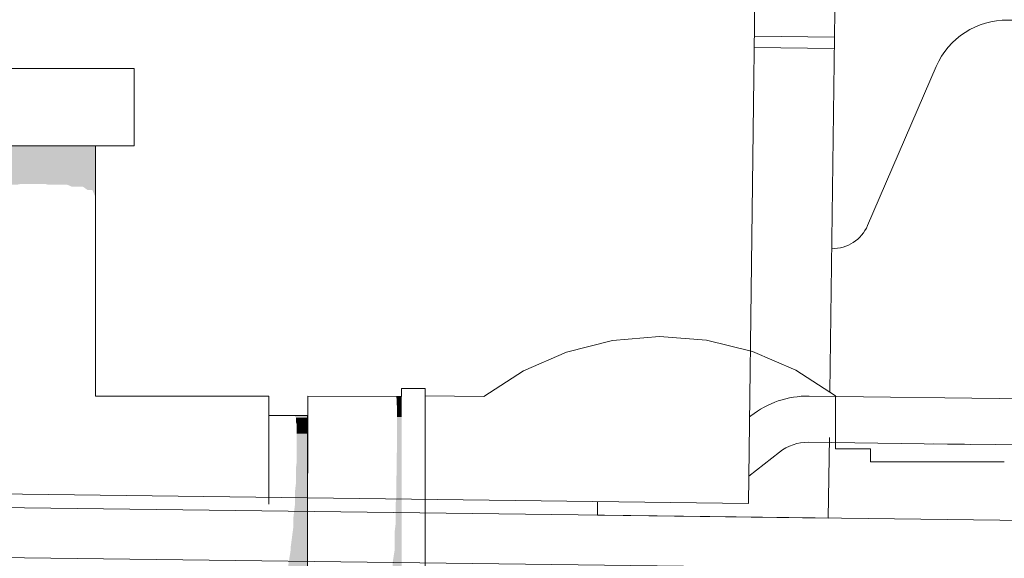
# Model space of a CAD drawing. Header units: metres. Extents: x -52 to 321, y -8 to 26.
# Tile 128 of 256: x -25.47 to -25.215, y 0.748 to 0.887. Entities that reach past the tile are written whole.
import ezdxf

# ---------------------------------------------------------------- set-up
doc = ezdxf.new("R2010")
doc.units = ezdxf.units.M
doc.header["$MEASUREMENT"] = 0
doc.layers.add('60 Ausstattung außen', color=7, linetype='Continuous')
doc.layers.add('94 Genehmigungsplanung Bemaßung', color=7, linetype='Continuous')
doc.styles.add('ERSTELLTER_STIL_2', font='arial.ttf')
doc.dimstyles.new('ERSTELLTER_STIL__3', dxfattribs={"dimtxt": 0.25, "dimasz": 0.19, "dimexe": 0.18, "dimexo": 0.1, "dimgap": 0, "dimtad": 1, "dimzin": 0, "dimdsep": 46, "dimtxsty": 'ERSTELLTER_STIL_2', "dimblk": 'ARROWHEAD_6', "dimblk1": 'ARROWHEAD_6', "dimblk2": 'ARROWHEAD_6', "dimcen": 0.09, "dimclrd": 7, "dimclre": 7, "dimclrt": 7, "dimazin": 0, "dimtfac": 1, "dimtdec": 4, "dimtmove": 0, "dimatfit": 3, "dimfxl": 1, "dimtolj": 1, "dimtzin": 0, "dimarcsym": 0})

# ---------------------------------------------------------------- blocks, each defined once
blk = doc.blocks.new('*D30', base_point=(-33357.2790492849, 0))
at = {"layer": '94 Genehmigungsplanung Bemaßung', "color": 7, "linetype": 'Continuous', "lineweight": 13}
for p, q in [((-24.29007761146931, 2.864649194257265), (-24.29007761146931, 3.014649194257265)), ((-24.19007761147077, 2.764649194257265), (-24.39007761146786, 2.964649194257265)), ((-24.10257761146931, 2.864649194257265), (-24.47757761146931, 2.864649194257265)), ((-24.29007761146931, -0.03535080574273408), (-24.29007761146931, 2.864649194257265)), ((-24.39007761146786, 0.06464919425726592), (-24.19007761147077, -0.1353508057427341)), ((-24.10257761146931, -0.03535080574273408), (-24.47757761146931, -0.03535080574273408)), ((-24.29007761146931, -0.1853508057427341), (-24.29007761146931, -0.03535080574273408))]:
    blk.add_line(p, q, dxfattribs=at)
at = {"layer": '94 Genehmigungsplanung Bemaßung', "color": 7, "lineweight": 13, "insert": (-24.34007761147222, 1.080999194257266), "char_height": 0.25, "attachment_point": 7, "rotation": 90, "style": 'ERSTELLTER_STIL_2'}
blk.add_mtext('\\A1;{\\pql;\\fArial|b0|i0|c0|p0;\\W1.000000;2,90}', dxfattribs=at)
blk = doc.blocks.new('ARROWHEAD_6')
at = {"color": 0, "linetype": 'Continuous', "lineweight": 0}
for p, q in [((-0.5, -0.5), (0.5, 0.5)), ((0, 0), (-1, 0))]:
    blk.add_line(p, q, dxfattribs=at)

msp = doc.modelspace()

# ---------------------------------------------------------------- hatches: boundary and pattern name
at = {"layer": '60 Ausstattung außen', "linetype": 'Continuous', "lineweight": 0, "true_color": 0x000000}
for points in [[(-25.47035570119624, 0.8547448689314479), (-25.47820954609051, 0.8547448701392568), (-25.47820954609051, 0.8446290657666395), (-25.47108150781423, 0.8446290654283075), (-25.47035570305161, 0.8447829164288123)], [(-25.47035570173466, 0.8547448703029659), (-25.47035570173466, 0.8447829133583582), (-25.46357592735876, 0.8447829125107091), (-25.46357592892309, 0.8547448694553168)], [(-25.4635759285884, 0.8547448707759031), (-25.4635759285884, 0.8447829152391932), (-25.46306880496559, 0.8446294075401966), (-25.45807622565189, 0.8446294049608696), (-25.45807622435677, 0.8547448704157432)], [(-25.45807622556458, 0.8547448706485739), (-25.45807622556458, 0.8446294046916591), (-25.45691242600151, 0.8441439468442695), (-25.45402369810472, 0.8441439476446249), (-25.45402369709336, 0.854744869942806)], [(-25.45154148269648, 0.8547448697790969), (-25.45402369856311, 0.8547448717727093), (-25.45402369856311, 0.8441439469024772), (-25.45276054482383, 0.8432424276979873), (-25.45154148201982, 0.8432424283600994)], [(-25.45070499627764, 0.8547448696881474), (-25.45154148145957, 0.8547448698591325), (-25.45154148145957, 0.843242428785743), (-25.4508883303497, 0.8417415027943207), (-25.45070499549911, 0.8417415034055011)], [(-25.37265230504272, 0.7891887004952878), (-25.3725445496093, 0.789100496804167), (-25.37129422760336, 0.789098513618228), (-25.37129356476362, 0.7897056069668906), (-25.37265173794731, 0.7897077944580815)], [(-25.39570499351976, 0.749744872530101), (-25.39564247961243, 0.7843858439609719), (-25.39564187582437, 0.787332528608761)], [(-25.37254513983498, 0.7874460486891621), (-25.37248679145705, 0.787297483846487), (-25.37129487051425, 0.7872956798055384), (-25.37129422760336, 0.7890985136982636), (-25.37254454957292, 0.7891004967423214)], [(-25.37248737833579, 0.7844340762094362), (-25.37246830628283, 0.7843535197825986), (-25.37129547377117, 0.7843518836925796), (-25.37129487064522, 0.7872956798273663), (-25.37248679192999, 0.787297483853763)], [(-25.37129227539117, 0.786124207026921), (-25.37129164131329, 0.789218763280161), (-25.37129487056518, 0.787295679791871), (-25.37129547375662, 0.784351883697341)], [(-25.39897077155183, 0.7844284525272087), (-25.39870696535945, 0.7842131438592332), (-25.39570557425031, 0.7842131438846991), (-25.39570499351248, 0.784744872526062), (-25.39897042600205, 0.7847448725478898)], [(-25.37129284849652, 0.781924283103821), (-25.37129227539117, 0.786124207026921), (-25.37129547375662, 0.784351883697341), (-25.37129601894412, 0.7803565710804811)], [(-25.3987073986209, 0.7829972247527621), (-25.39856456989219, 0.7826341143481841), (-25.39570613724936, 0.7826341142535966), (-25.39570557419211, 0.7842131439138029), (-25.39870696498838, 0.7842131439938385)], [(-25.3985650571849, 0.7802526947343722), (-25.3985183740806, 0.7800557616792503), (-25.39570666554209, 0.7800557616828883), (-25.39570613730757, 0.7826341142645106), (-25.39856456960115, 0.7826341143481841)], [(-25.39570557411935, 0.7842131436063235), (-25.39570600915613, 0.7829934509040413), (-25.39570499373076, 0.7497448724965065), (-25.3957018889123, 0.7510430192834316), (-25.39570243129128, 0.7722424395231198), (-25.39570385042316, 0.7826341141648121)], [(-25.39570499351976, 0.749744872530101), (-25.39564302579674, 0.7803866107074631), (-25.39564247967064, 0.784385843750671)], [(-25.37246830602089, 0.7843535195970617), (-25.3724688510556, 0.7803580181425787), (-25.37129601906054, 0.7803565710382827), (-25.37129547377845, 0.7843518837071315)], [(-25.37129284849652, 0.781924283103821), (-25.37129601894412, 0.7803565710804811), (-25.37129648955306, 0.7754311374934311), (-25.37129334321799, 0.776746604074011)], [(-25.39851837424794, 0.7800557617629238), (-25.39851885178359, 0.7765564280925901), (-25.39570714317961, 0.7765564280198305), (-25.39570666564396, 0.7800557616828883)], [(-25.39564302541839, 0.780386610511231), (-25.39570499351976, 0.749744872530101), (-25.39564349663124, 0.7754563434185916)], [(-25.37248602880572, 0.780236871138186), (-25.37248648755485, 0.7754323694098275), (-25.37129648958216, 0.7754311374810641), (-25.37129601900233, 0.7803565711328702), (-25.37246885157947, 0.780358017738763)], [(-25.39856089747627, 0.7762601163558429), (-25.39856128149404, 0.7722424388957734), (-25.39570755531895, 0.7722424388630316), (-25.39570714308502, 0.7765564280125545), (-25.39851885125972, 0.7765564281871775)], [(-25.39564349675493, 0.7754563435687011), (-25.39570499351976, 0.749744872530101), (-25.3956438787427, 0.7697448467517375)], [(-25.37254268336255, 0.774979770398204), (-25.37254303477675, 0.7697262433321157), (-25.37129687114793, 0.7697252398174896), (-25.3712964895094, 0.7754311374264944), (-25.37248648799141, 0.7754323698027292)], [(-25.37129334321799, 0.776746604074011), (-25.37129648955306, 0.7754311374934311), (-25.37129687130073, 0.769725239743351), (-25.37129374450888, 0.770748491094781)], [(-25.39869883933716, 0.7711354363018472), (-25.39869909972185, 0.7672448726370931), (-25.39570788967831, 0.7672448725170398), (-25.39570755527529, 0.7722424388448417), (-25.39856128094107, 0.7722424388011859)], [(-25.39564387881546, 0.769744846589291), (-25.39570499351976, 0.749744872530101), (-25.39564416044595, 0.763425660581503)], [(-25.37264816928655, 0.7634129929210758), (-25.37129715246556, 0.7634122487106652), (-25.37129687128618, 0.7697252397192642), (-25.37254303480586, 0.7697262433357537), (-25.37264792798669, 0.768833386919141)], [(-25.3712971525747, 0.7634122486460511), (-25.37129404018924, 0.764112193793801), (-25.37129374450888, 0.770748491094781), (-25.37129687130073, 0.769725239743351)], [(-25.39895589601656, 0.7650609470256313), (-25.39895604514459, 0.7617155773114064), (-25.39570813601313, 0.761715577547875), (-25.39570788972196, 0.7672448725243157), (-25.39869909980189, 0.767244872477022)], [(-25.371294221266, 0.7570393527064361), (-25.37129404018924, 0.764112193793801), (-25.3712971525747, 0.7634122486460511), (-25.37129732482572, 0.756683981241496)], [(-25.3993839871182, 0.7581367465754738), (-25.39938404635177, 0.7558225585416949), (-25.39570828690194, 0.7558225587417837), (-25.39570813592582, 0.7617155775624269), (-25.39895604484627, 0.7617155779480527)], [(-25.39564416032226, 0.763425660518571), (-25.39570499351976, 0.749744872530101), (-25.39564433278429, 0.7566907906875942)], [(-25.37282293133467, 0.7619500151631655), (-25.3728230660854, 0.7566844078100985), (-25.37129732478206, 0.7566839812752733), (-25.37129715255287, 0.763412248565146), (-25.37264816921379, 0.763412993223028)], [(-25.39564433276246, 0.756690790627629), (-25.39570499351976, 0.749744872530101), (-25.3956443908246, 0.749744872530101)], [(-25.37311294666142, 0.754467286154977), (-25.37311298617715, 0.7497448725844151), (-25.37129738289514, 0.7497448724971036), (-25.37129732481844, 0.7566839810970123), (-25.37282306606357, 0.7566844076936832)], [(-25.37129428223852, 0.749744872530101), (-25.371294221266, 0.7570393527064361), (-25.37129732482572, 0.756683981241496)], [(-25.40009414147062, 0.7503978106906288), (-25.40009414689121, 0.7497448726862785), (-25.39570833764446, 0.7497448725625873), (-25.39570828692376, 0.7558225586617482), (-25.39938404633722, 0.7558225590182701)], [(-25.40009414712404, 0.7497448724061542), (-25.40104063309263, 0.7436671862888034), (-25.39570828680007, 0.7436671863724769), (-25.3957083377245, 0.7497448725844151)], [(-25.39570600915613, 0.7164962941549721), (-25.39570441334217, 0.7152766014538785), (-25.39570284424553, 0.7229333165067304), (-25.39570182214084, 0.7484189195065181), (-25.39570499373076, 0.749744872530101)], [(-25.39570499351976, 0.749744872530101), (-25.39564302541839, 0.719103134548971), (-25.39564349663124, 0.7240334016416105)], [(-25.39570499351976, 0.749744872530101), (-25.39564247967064, 0.715103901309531), (-25.39564302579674, 0.719103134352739)], [(-25.39570499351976, 0.749744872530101), (-25.39564349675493, 0.724033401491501), (-25.3956438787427, 0.7297448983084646)], [(-25.39570499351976, 0.749744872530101), (-25.39564387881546, 0.7297448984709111), (-25.39564416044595, 0.7360640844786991)], [(-25.39570499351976, 0.749744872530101), (-25.39564416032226, 0.7360640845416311), (-25.39564433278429, 0.7427989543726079)], [(-25.39570499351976, 0.749744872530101), (-25.39564187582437, 0.712157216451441), (-25.39564247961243, 0.7151039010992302)], [(-25.39570499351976, 0.749744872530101), (-25.39564433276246, 0.742798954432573), (-25.3956443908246, 0.749744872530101)], [(-25.37362572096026, 0.7464477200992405), (-25.37362569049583, 0.7428051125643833), (-25.37129732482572, 0.7428057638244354), (-25.37129738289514, 0.7497448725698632), (-25.37311298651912, 0.7497448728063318)], [(-25.37129738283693, 0.749744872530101), (-25.37129732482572, 0.742805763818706), (-25.371294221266, 0.742450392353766)]]:
    msp.add_hatch(color=18, dxfattribs=at).paths.add_polyline_path(points)

# ---------------------------------------------------------------- linework, layer by layer
at = {"color": 7, "linetype": 'Continuous', "lineweight": 13}
for p, q in [((-25.25898743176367, 0.8799538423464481), (-25.27978179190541, 0.8802208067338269)), ((-25.17684721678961, 0.7886406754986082), (-25.26554547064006, 0.7897794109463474)), ((-25.28062740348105, 0.7846860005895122), (-25.28101216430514, 0.7843847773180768)), ((-25.22365534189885, 0.7772571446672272), (-25.26569930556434, 0.777796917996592)), ((-25.17700065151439, 0.7766893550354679), (-25.23318368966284, 0.7774106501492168)), ((-25.27324027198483, 0.7752502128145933), (-25.28120953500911, 0.7690112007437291)), ((-24.9826421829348, 0.7545639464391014), (-26.11372554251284, 0.7690851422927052)), ((-26.1138921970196, 0.7561041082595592), (-25.06841968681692, 0.7426820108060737))]:
    msp.add_line(p, q, dxfattribs=at)
for points in [[(-25.31845067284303, 0.9143895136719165), (-25.31659162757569, 1.059194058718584), (-25.25669616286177, 1.058425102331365), (-25.25894897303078, 0.8829494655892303), (-25.27974333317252, 0.883216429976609)], [(-25.27974333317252, 0.883216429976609), (-25.25894897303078, 0.8829494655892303), (-25.2601306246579, 0.790908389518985)], [(-25.26028301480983, 0.7790384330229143), (-25.26055142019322, 0.7581318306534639), (-25.32046388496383, 0.758901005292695), (-25.32041881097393, 0.7624119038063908)]]:
    msp.add_lwpolyline(points, dxfattribs=at)
msp.add_lwpolyline([(-25.27934956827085, 0.9138875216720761), (-26.03976434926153, 0.9236499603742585), (-26.04171548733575, 0.7716721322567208), (-25.28130070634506, 0.7619096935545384)], close=True, dxfattribs=at)
msp.add_lwpolyline([(-25.21027220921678, 0.8873180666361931), (-25.21393352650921, 0.8873650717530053, 0.3027756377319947), (-25.23252591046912, 0.8753120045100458), (-25.25034085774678, 0.8340560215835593, -0.3027756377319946), (-25.25963704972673, 0.8280294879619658)], format="xyb", dxfattribs=at)
for centre, radius, start, end in [((-25.26585314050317, 0.7658144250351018), 0.02396696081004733, 89.26445956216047, 128.0568394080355), ((-25.26585314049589, 0.7658144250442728), 0.01198348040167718, 89.26445956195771, 128.0568394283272)]:
    msp.add_arc(centre, radius, start, end, dxfattribs=at)
at = {"layer": '60 Ausstattung außen', "color": 7, "linetype": 'Continuous', "lineweight": 13}
for p, q in [((-25.46392855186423, 0.874744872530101), (-25.47321036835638, 0.874744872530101)), ((-25.45591609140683, 0.874744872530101), (-25.46392855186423, 0.874744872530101)), ((-25.44941644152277, 0.874744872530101), (-25.45591609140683, 0.874744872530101)), ((-25.4446270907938, 0.874744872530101), (-25.44941644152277, 0.874744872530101)), ((-25.44169356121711, 0.874744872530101), (-25.4446270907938, 0.874744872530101)), ((-25.44070498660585, 0.874744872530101), (-25.44169356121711, 0.874744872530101)), ((-25.44070498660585, 0.854744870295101), (-25.44070498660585, 0.874744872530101)), ((-25.46392855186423, 0.854744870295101), (-25.47321036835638, 0.854744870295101)), ((-25.45591609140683, 0.854744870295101), (-25.46392855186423, 0.854744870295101)), ((-25.44941644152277, 0.854744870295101), (-25.45591609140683, 0.854744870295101)), ((-25.45070499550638, 0.7897448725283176), (-25.45070499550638, 0.854744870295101)), ((-25.4446270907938, 0.854744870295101), (-25.44941644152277, 0.854744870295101)), ((-25.44169356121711, 0.854744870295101), (-25.4446270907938, 0.854744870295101)), ((-25.44070498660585, 0.854744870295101), (-25.44169356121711, 0.854744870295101)), ((-25.31657094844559, 0.804201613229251), (-25.30436013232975, 0.805226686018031)), ((-25.30436013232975, 0.805226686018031), (-25.2921450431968, 0.8042538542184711)), ((-25.32845288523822, 0.801205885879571), (-25.31657094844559, 0.804201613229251)), ((-25.2921450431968, 0.8042538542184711), (-25.28025040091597, 0.801308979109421)), ((-25.3396900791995, 0.796319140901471), (-25.32845288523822, 0.801205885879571)), ((-25.28025040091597, 0.801308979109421), (-25.26899240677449, 0.796470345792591)), ((-25.34998380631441, 0.789671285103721), (-25.3396900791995, 0.796319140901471)), ((-25.26899240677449, 0.796470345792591), (-25.25867033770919, 0.789866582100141)), ((-25.40570499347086, 0.7897448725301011), (-25.45070499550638, 0.7897448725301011)), ((-25.40570432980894, 0.7891371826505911), (-25.40570499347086, 0.7897448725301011)), ((-25.39570499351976, 0.749744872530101), (-25.39564056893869, 0.7897448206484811)), ((-25.39564056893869, 0.7897448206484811), (-25.37129356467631, 0.789705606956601)), ((-25.37129356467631, 0.789705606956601), (-25.37129026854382, 0.7917521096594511)), ((-25.37129026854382, 0.7917521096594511), (-25.36520271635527, 0.7917394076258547)), ((-25.36520340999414, 0.7911042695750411), (-25.36520408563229, 0.789209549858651)), ((-25.36520384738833, 0.7898805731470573), (-25.34998380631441, 0.789671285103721)), ((-25.36520271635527, 0.7917394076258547), (-25.36520340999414, 0.7911042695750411)), ((-25.25866967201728, 0.7892570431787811), (-25.25867033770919, 0.789866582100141)), ((-25.40570368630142, 0.787332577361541), (-25.40570432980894, 0.7891371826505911)), ((-25.40570315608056, 0.7847448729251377), (-25.40570368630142, 0.787332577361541)), ((-25.36520408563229, 0.789209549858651), (-25.36520471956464, 0.786115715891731)), ((-25.2586690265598, 0.7874469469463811), (-25.25866967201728, 0.7892570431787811)), ((-25.25866842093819, 0.784491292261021), (-25.2586690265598, 0.7874469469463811)), ((-25.40570499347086, 0.7847448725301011), (-25.40570534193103, 0.7844258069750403)), ((-25.40570499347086, 0.7847448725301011), (-25.39570499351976, 0.7847448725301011)), ((-25.39570441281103, 0.784213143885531), (-25.39570499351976, 0.7847448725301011)), ((-25.36520471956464, 0.786115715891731), (-25.36520529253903, 0.7819167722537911)), ((-25.25866787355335, 0.780479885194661), (-25.25866842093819, 0.784491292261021)), ((-25.4057061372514, 0.782634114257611), (-25.40570654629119, 0.7806378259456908)), ((-25.40570557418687, 0.784213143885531), (-25.4057061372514, 0.782634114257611)), ((-25.40570534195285, 0.7844257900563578), (-25.40570557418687, 0.784213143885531)), ((-25.3957038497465, 0.782634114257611), (-25.39570441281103, 0.784213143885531)), ((-25.39570332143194, 0.7800557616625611), (-25.3957038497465, 0.782634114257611)), ((-25.40570666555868, 0.7800557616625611), (-25.40570707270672, 0.7770720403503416)), ((-25.40570654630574, 0.7806377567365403), (-25.40570666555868, 0.7800557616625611)), ((-25.39570284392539, 0.7765564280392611), (-25.39570332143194, 0.7800557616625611)), ((-25.36520529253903, 0.7819167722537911), (-25.3652057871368, 0.7767403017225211)), ((-25.25866745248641, 0.7760729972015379), (-25.25866787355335, 0.780479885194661)), ((-25.40570707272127, 0.7770719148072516), (-25.40570714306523, 0.7765564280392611)), ((-25.40570714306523, 0.7765564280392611), (-25.4057075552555, 0.772242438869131)), ((-25.39570243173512, 0.772242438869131), (-25.39570284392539, 0.7765564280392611)), ((-25.3652057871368, 0.7767403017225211), (-25.36520618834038, 0.770743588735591)), ((-25.25867033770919, 0.7760729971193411), (-25.24962829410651, 0.7760729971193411)), ((-25.24962785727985, 0.775673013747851), (-25.24962829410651, 0.7760729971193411)), ((-25.24962743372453, 0.774485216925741), (-25.24962785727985, 0.775673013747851)), ((-25.24962706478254, 0.7726846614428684), (-25.24962743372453, 0.774485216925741)), ((-25.4057075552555, 0.772242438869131), (-25.40570788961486, 0.767244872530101)), ((-25.39570209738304, 0.767244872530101), (-25.39570243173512, 0.772242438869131)), ((-25.24962829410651, 0.772684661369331), (-25.21487406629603, 0.772684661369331)), ((-25.36520618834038, 0.770743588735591), (-25.36520648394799, 0.7641088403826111)), ((-25.40570788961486, 0.767244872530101), (-25.40570813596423, 0.761715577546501)), ((-25.39570185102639, 0.761715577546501), (-25.39570209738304, 0.767244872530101)), ((-25.36520648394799, 0.7641088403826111), (-25.36520666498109, 0.757037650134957)), ((-25.39570170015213, 0.7558225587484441), (-25.39570185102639, 0.761715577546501)), ((-25.36520666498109, 0.757037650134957), (-25.36520672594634, 0.749744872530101)), ((-25.39570166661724, 0.7518105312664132), (-25.39570170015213, 0.7558225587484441)), ((-25.39570166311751, 0.7513916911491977), (-25.39570166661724, 0.7518105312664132)), ((-25.39570165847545, 0.7508363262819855), (-25.39570166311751, 0.7513916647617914)), ((-25.39570499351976, 0.749744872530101), (-25.39564056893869, 0.709744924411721)), ((-25.3957016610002, 0.7483515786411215), (-25.39570165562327, 0.7489941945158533)), ((-25.39570164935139, 0.749744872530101), (-25.39570165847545, 0.7508362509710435)), ((-25.39570165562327, 0.7489942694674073), (-25.39570165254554, 0.7493623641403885)), ((-25.39570165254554, 0.7493624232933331), (-25.39570164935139, 0.749744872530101)), ((-25.36520672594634, 0.749744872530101), (-25.36520666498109, 0.742452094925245)), ((-25.39570166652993, 0.747689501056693), (-25.3957016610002, 0.7483515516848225))]:
    msp.add_line(p, q, dxfattribs=at)

# ---------------------------------------------------------------- dimensions: what is measured, and where the dimension line sits
at = {"layer": '94 Genehmigungsplanung Bemaßung', "color": 7, "linetype": 'Continuous', "lineweight": 13}
dim = msp.add_linear_dim(base=(-24.29007761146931, 2.864649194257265), p1=(-27.05019267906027, -0.03535080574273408), p2=(-23.72920667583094, 2.864649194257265), angle=90, dimstyle='ERSTELLTER_STIL__3', dxfattribs=at)
dim.commit()
dim.dimension.update_dxf_attribs({"geometry": '*D30', "text_midpoint": (-24.46507761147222, 1.404644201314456), "dimtype": 160, "text_rotation": 90})

doc.saveas('drawing.dxf')
